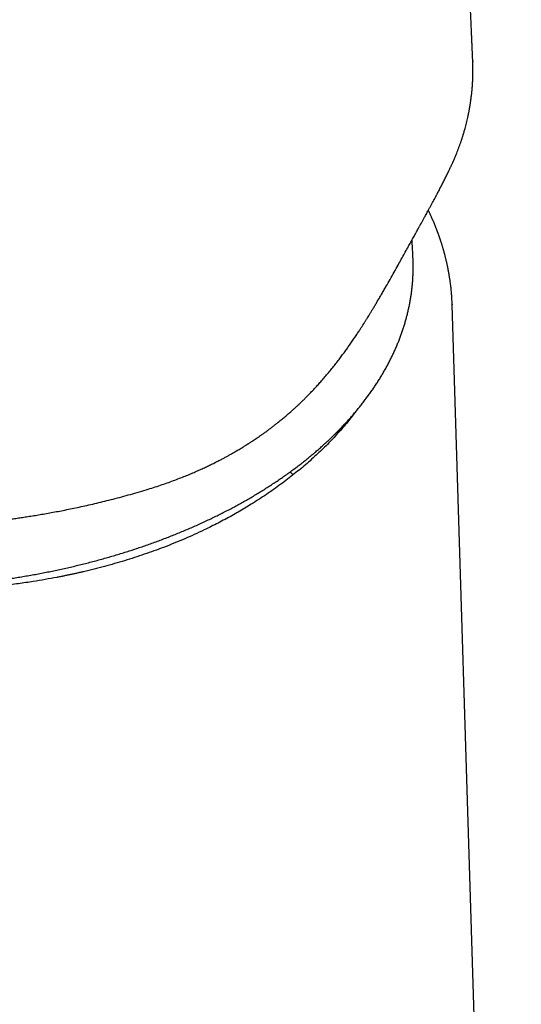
# Model space of a CAD drawing. Header units: millimetres. Extents: x 8 to 663, y 12 to 489.
# Tile 25 of 44: x 633 to 654, y 179 to 221. Entities that reach past the tile are written whole.
import ezdxf

# ---------------------------------------------------------------- set-up
doc = ezdxf.new("R2010")
doc.units = ezdxf.units.MM

msp = doc.modelspace()

# ---------------------------------------------------------------- linework, layer by layer
at = {"color": 7, "linetype": 'Continuous', "lineweight": 30}
for p, q in [((652.346, 219.523), (652.347, 219.491)), ((651.468, 209.143), (651.469, 209.125)), ((651.472, 209.103), (651.47, 209.143)), ((654.413, 113.628), (651.474, 209.125)), ((644.702, 201.88), (644.569, 202.001))]:
    msp.add_line(p, q, dxfattribs=at)
at = {"color": 7, "linetype": 'Continuous', "lineweight": 30, "flags": 128}
for points in [[(649.803, 211.06), (649.802, 211.091), (649.801, 211.124)], [(646.671, 203.805), (646.648, 203.765), (646.54, 203.585)]]:
    msp.add_lwpolyline(points, dxfattribs=at)
at = {"color": 7, "linetype": 'Continuous', "lineweight": 30}
for points, knots in [([(652.347, 219.523), (652.346, 219.542), (652.344, 219.601), (652.339, 219.705), (652.333, 219.837), (652.327, 219.981), (652.32, 220.132), (652.313, 220.29), (652.306, 220.449), (652.299, 220.608), (652.287, 220.857), (652.272, 221.194), (652.257, 221.533), (652.245, 221.782), (652.238, 221.941), (652.231, 222.093), (652.224, 222.238), (652.218, 222.375), (652.212, 222.505), (652.206, 222.631), (652.2, 222.759), (652.194, 222.896), (652.187, 223.046), (652.179, 223.209), (652.171, 223.378), (652.163, 223.551), (652.155, 223.722), (652.146, 223.897), (652.138, 224.077), (652.129, 224.263), (652.12, 224.448), (652.112, 224.623), (652.104, 224.791), (652.096, 224.95), (652.088, 225.113), (652.08, 225.275), (652.073, 225.432), (652.066, 225.58), (652.059, 225.719), (652.052, 225.85), (652.046, 225.99), (652.038, 226.143), (652.03, 226.317), (652.021, 226.502), (652.011, 226.699), (652.001, 226.905), (651.99, 227.117), (651.98, 227.318), (651.971, 227.504), (651.962, 227.676), (651.953, 227.85), (651.945, 228.024), (651.936, 228.2), (651.927, 228.374), (651.919, 228.539), (651.911, 228.69), (651.904, 228.828), (651.897, 228.958), (651.891, 229.079), (651.885, 229.192), (651.88, 229.297), (651.875, 229.402), (651.869, 229.51), (651.863, 229.635), (651.855, 229.777), (651.847, 229.937), (651.838, 230.109), (651.829, 230.288), (651.819, 230.471), (651.807, 230.698), (651.793, 230.966), (651.777, 231.273), (651.761, 231.574), (651.746, 231.868), (651.73, 232.157), (651.713, 232.492), (651.692, 232.872), (651.669, 233.296), (651.646, 233.718), (651.623, 234.145), (651.599, 234.58), (651.575, 235.023), (651.554, 235.398), (651.537, 235.7), (651.524, 235.929), (651.511, 236.161), (651.498, 236.395), (651.485, 236.628), (651.472, 236.855), (651.46, 237.075), (651.448, 237.278), (651.437, 237.466), (651.427, 237.643), (651.417, 237.819), (651.407, 238), (651.396, 238.185), (651.385, 238.376), (651.363, 238.765), (651.342, 239.125), (651.322, 239.454), (651.316, 239.557), (651.31, 239.659), (651.304, 239.762), (651.298, 239.869), (651.291, 239.989), (651.283, 240.127), (651.274, 240.283), (651.264, 240.45), (651.253, 240.629), (651.242, 240.818), (651.23, 241.016), (651.218, 241.225), (651.208, 241.389), (651.202, 241.483), (651.201, 241.504)], [0, 0, 0, 0, 0.002671, 0.007995, 0.014161, 0.0207, 0.027611, 0.03486, 0.042135, 0.049366, 0.056552, 0.076084, 0.09528, 0.10281, 0.110042, 0.11696, 0.123563, 0.129851, 0.135722, 0.1413, 0.147017, 0.153095, 0.160063, 0.167453, 0.175264, 0.18323, 0.190993, 0.19855, 0.207194, 0.215553, 0.223845, 0.232418, 0.239481, 0.246726, 0.254153, 0.261666, 0.268854, 0.275548, 0.281882, 0.287854, 0.29347, 0.300874, 0.30879, 0.317218, 0.326157, 0.335608, 0.34534, 0.355159, 0.362936, 0.370766, 0.378651, 0.386589, 0.394582, 0.402622, 0.410386, 0.417024, 0.42329, 0.429185, 0.434709, 0.439862, 0.444561, 0.449142, 0.454076, 0.459374, 0.466157, 0.473456, 0.481273, 0.489578, 0.497918, 0.506138, 0.520519, 0.534518, 0.548138, 0.561506, 0.574687, 0.587681, 0.607238, 0.62646, 0.645542, 0.664937, 0.684697, 0.704892, 0.725531, 0.735824, 0.746238, 0.756773, 0.76743, 0.778157, 0.78855, 0.798523, 0.808076, 0.816295, 0.824196, 0.832178, 0.840405, 0.848874, 0.857587, 0.866543, 0.902142, 0.906801, 0.911458, 0.916115, 0.920771, 0.92551, 0.93059, 0.937161, 0.94425, 0.951857, 0.959982, 0.968626, 0.97762, 0.987113, 0.997106, 1, 1, 1, 1]), ([(651.356, 214.881), (651.367, 214.905), (651.389, 214.951), (651.419, 215.015), (651.445, 215.072), (651.467, 215.12), (651.486, 215.161), (651.5, 215.193), (651.511, 215.217), (651.519, 215.237), (651.527, 215.254), (651.535, 215.273), (651.544, 215.293), (651.556, 215.322), (651.572, 215.36), (651.593, 215.409), (651.615, 215.463), (651.639, 215.522), (651.67, 215.6), (651.707, 215.694), (651.75, 215.808), (651.785, 215.904), (651.812, 215.982), (651.832, 216.039), (651.851, 216.094), (651.868, 216.145), (651.882, 216.189), (651.894, 216.226), (651.904, 216.258), (651.913, 216.286), (651.922, 216.314), (651.932, 216.345), (651.942, 216.378), (651.956, 216.424), (651.974, 216.485), (651.995, 216.56), (652.02, 216.649), (652.048, 216.752), (652.078, 216.869), (652.107, 216.988), (652.129, 217.088), (652.146, 217.166), (652.159, 217.224), (652.17, 217.281), (652.181, 217.336), (652.192, 217.389), (652.201, 217.437), (652.208, 217.477), (652.214, 217.509), (652.218, 217.534), (652.222, 217.559), (652.227, 217.586), (652.232, 217.619), (652.239, 217.657), (652.247, 217.708), (652.256, 217.77), (652.266, 217.841), (652.276, 217.913), (652.285, 217.984), (652.293, 218.051), (652.3, 218.112), (652.306, 218.168), (652.312, 218.225), (652.317, 218.279), (652.322, 218.329), (652.325, 218.373), (652.328, 218.41), (652.331, 218.442), (652.333, 218.469), (652.334, 218.491), (652.336, 218.509), (652.337, 218.525), (652.338, 218.543), (652.339, 218.565), (652.341, 218.59), (652.342, 218.62), (652.344, 218.655), (652.346, 218.699), (652.349, 218.754), (652.351, 218.821), (652.353, 218.896), (652.355, 218.98), (652.356, 219.073), (652.356, 219.173), (652.355, 219.282), (652.352, 219.4), (652.349, 219.481), (652.347, 219.523)], [0, 0, 0, 0, 0.016102, 0.030398, 0.042889, 0.053577, 0.062461, 0.069542, 0.074821, 0.078704, 0.082418, 0.086506, 0.090967, 0.0958, 0.105358, 0.116103, 0.128034, 0.141144, 0.154919, 0.178657, 0.203366, 0.229046, 0.241487, 0.254143, 0.266491, 0.277562, 0.287333, 0.295089, 0.301773, 0.307541, 0.313591, 0.320176, 0.327294, 0.334946, 0.35026, 0.366523, 0.383579, 0.407663, 0.433162, 0.459338, 0.484571, 0.497257, 0.509676, 0.521827, 0.533711, 0.545265, 0.555685, 0.564726, 0.570862, 0.576148, 0.580888, 0.586641, 0.593628, 0.601849, 0.611301, 0.626298, 0.641583, 0.656859, 0.672127, 0.687385, 0.699368, 0.711346, 0.723319, 0.735257, 0.746306, 0.755239, 0.763113, 0.769928, 0.775685, 0.780383, 0.784022, 0.787236, 0.791024, 0.795662, 0.801148, 0.807492, 0.814994, 0.823798, 0.83608, 0.850237, 0.866272, 0.884184, 0.903978, 0.92525, 0.948342, 0.973257, 1, 1, 1, 1]), ([(638.443, 201.241), (638.546, 201.273), (638.749, 201.335), (639.045, 201.432), (639.327, 201.53), (639.597, 201.628), (639.854, 201.726), (640.095, 201.821), (640.319, 201.913), (640.529, 202.003), (640.727, 202.091), (640.916, 202.177), (641.094, 202.261), (641.262, 202.343), (641.42, 202.422), (641.569, 202.498), (641.708, 202.571), (641.837, 202.64), (641.956, 202.706), (642.065, 202.767), (642.165, 202.824), (642.261, 202.879), (642.352, 202.933), (642.438, 202.984), (642.515, 203.031), (642.582, 203.072), (642.637, 203.106), (642.681, 203.134), (642.715, 203.155), (642.746, 203.175), (642.775, 203.193), (642.809, 203.215), (642.85, 203.241), (642.903, 203.276), (642.966, 203.317), (643.039, 203.365), (643.122, 203.421), (643.213, 203.483), (643.314, 203.553), (643.423, 203.631), (643.542, 203.716), (643.665, 203.807), (643.788, 203.9), (643.907, 203.992), (644.042, 204.098), (644.188, 204.216), (644.345, 204.347), (644.489, 204.47), (644.615, 204.58), (644.722, 204.677), (644.813, 204.76), (644.898, 204.839), (644.975, 204.912), (645.058, 204.992), (645.151, 205.082), (645.257, 205.187), (645.37, 205.301), (645.488, 205.423), (645.611, 205.554), (645.741, 205.695), (645.876, 205.846), (646.017, 206.007), (646.163, 206.179), (646.309, 206.357), (646.451, 206.534), (646.586, 206.707), (646.714, 206.875), (646.835, 207.039), (646.95, 207.197), (647.066, 207.359), (647.181, 207.525), (647.296, 207.692), (647.402, 207.851), (647.484, 207.976), (647.544, 208.067), (647.582, 208.126), (647.617, 208.179), (647.646, 208.225), (647.67, 208.263), (647.69, 208.294), (647.706, 208.32), (647.723, 208.346), (647.742, 208.377), (647.767, 208.416), (647.796, 208.462), (647.827, 208.512), (647.868, 208.578), (647.92, 208.662), (647.984, 208.766), (648.052, 208.878), (648.125, 208.999), (648.202, 209.128), (648.283, 209.266), (648.37, 209.413), (648.461, 209.569), (648.555, 209.732), (648.678, 209.946), (648.826, 210.206), (648.998, 210.513), (649.158, 210.799), (649.305, 211.064), (649.441, 211.309), (649.548, 211.502), (649.628, 211.646), (649.68, 211.741), (649.733, 211.835), (649.784, 211.929), (649.834, 212.018), (649.883, 212.107), (649.931, 212.194), (649.976, 212.277), (650.017, 212.35), (650.052, 212.414), (650.081, 212.467), (650.104, 212.508), (650.121, 212.539), (650.136, 212.566), (650.149, 212.59), (650.163, 212.616), (650.182, 212.65), (650.205, 212.691), (650.231, 212.74), (650.262, 212.796), (650.297, 212.859), (650.338, 212.934), (650.386, 213.021), (650.44, 213.12), (650.497, 213.225), (650.557, 213.336), (650.622, 213.457), (650.693, 213.589), (650.77, 213.732), (650.849, 213.881), (650.931, 214.037), (651.014, 214.197), (651.099, 214.362), (651.184, 214.531), (651.271, 214.705), (651.327, 214.822), (651.356, 214.881)], [0, 0, 0, 0, 0.015764, 0.030955, 0.045577, 0.059635, 0.073133, 0.086074, 0.097767, 0.108969, 0.11968, 0.129902, 0.139634, 0.148878, 0.157632, 0.165898, 0.173674, 0.180959, 0.187637, 0.193839, 0.199564, 0.204811, 0.210299, 0.215257, 0.219698, 0.223621, 0.227026, 0.229339, 0.231332, 0.233086, 0.234734, 0.236462, 0.238984, 0.242114, 0.24585, 0.25019, 0.255134, 0.260611, 0.266675, 0.273327, 0.280565, 0.288348, 0.296064, 0.303507, 0.31068, 0.321405, 0.331466, 0.340863, 0.349599, 0.356113, 0.362204, 0.367873, 0.37312, 0.378029, 0.384821, 0.39218, 0.400108, 0.408377, 0.417188, 0.426543, 0.436445, 0.446897, 0.457907, 0.469471, 0.480443, 0.491124, 0.501403, 0.511276, 0.520745, 0.529812, 0.540243, 0.55009, 0.559356, 0.568043, 0.571755, 0.575237, 0.578294, 0.580922, 0.583123, 0.584897, 0.586244, 0.587578, 0.58936, 0.591622, 0.594291, 0.597192, 0.600316, 0.605676, 0.611586, 0.618045, 0.624862, 0.632198, 0.640051, 0.648419, 0.657301, 0.666685, 0.67624, 0.693794, 0.711401, 0.729075, 0.74345, 0.757892, 0.772427, 0.77816, 0.783903, 0.789655, 0.795413, 0.801021, 0.806242, 0.811993, 0.817184, 0.821817, 0.825893, 0.829413, 0.831791, 0.833822, 0.835486, 0.836837, 0.838452, 0.840657, 0.843347, 0.84652, 0.850176, 0.854316, 0.858938, 0.865093, 0.871733, 0.878823, 0.886365, 0.894361, 0.903857, 0.913928, 0.924579, 0.935817, 0.947646, 0.959848, 0.972636, 0.986017, 1, 1, 1, 1]), ([(651.47, 209.143), (651.469, 209.169), (651.467, 209.235), (651.463, 209.312), (651.459, 209.376), (651.457, 209.415), (651.455, 209.45), (651.453, 209.479), (651.451, 209.503), (651.449, 209.524), (651.448, 209.547), (651.445, 209.575), (651.443, 209.608), (651.44, 209.643), (651.434, 209.705), (651.426, 209.788), (651.414, 209.893), (651.402, 209.995), (651.391, 210.08), (651.381, 210.15), (651.373, 210.209), (651.363, 210.271), (651.353, 210.332), (651.344, 210.389), (651.336, 210.439), (651.328, 210.482), (651.322, 210.517), (651.316, 210.545), (651.311, 210.573), (651.305, 210.606), (651.298, 210.644), (651.289, 210.688), (651.28, 210.734), (651.27, 210.78), (651.26, 210.826), (651.251, 210.868), (651.241, 210.912), (651.23, 210.96), (651.218, 211.013), (651.205, 211.068), (651.191, 211.123), (651.178, 211.176), (651.165, 211.226), (651.153, 211.273), (651.141, 211.317), (651.129, 211.362), (651.116, 211.407), (651.103, 211.452), (651.09, 211.5), (651.075, 211.549), (651.06, 211.601), (651.045, 211.651), (651.03, 211.698), (651.017, 211.741), (651.004, 211.779), (650.993, 211.814), (650.983, 211.844), (650.975, 211.87), (650.967, 211.893), (650.959, 211.917), (650.949, 211.945), (650.938, 211.978), (650.925, 212.015), (650.911, 212.055), (650.897, 212.097), (650.882, 212.138), (650.868, 212.175), (650.857, 212.206), (650.846, 212.235), (650.834, 212.266), (650.821, 212.301), (650.806, 212.339), (650.786, 212.392), (650.76, 212.457), (650.729, 212.534), (650.699, 212.608), (650.668, 212.681), (650.636, 212.754), (650.609, 212.816), (650.586, 212.868), (650.567, 212.91), (650.547, 212.953), (650.528, 212.995), (650.51, 213.034), (650.492, 213.072), (650.475, 213.107), (650.463, 213.132), (650.457, 213.145), (650.455, 213.149)], [0, 0, 0, 0, 0.018363, 0.046149, 0.057056, 0.067167, 0.075906, 0.083271, 0.08937, 0.094142, 0.099542, 0.106323, 0.114486, 0.123347, 0.132151, 0.159285, 0.185031, 0.209613, 0.234612, 0.247442, 0.261653, 0.277845, 0.293247, 0.307166, 0.319586, 0.330307, 0.339263, 0.345073, 0.351462, 0.359638, 0.369496, 0.380202, 0.391575, 0.403608, 0.41466, 0.425486, 0.435142, 0.447269, 0.461059, 0.474763, 0.488327, 0.50163, 0.514475, 0.525617, 0.536619, 0.547705, 0.558884, 0.570229, 0.581762, 0.594459, 0.607261, 0.620192, 0.632028, 0.64277, 0.652419, 0.661024, 0.668613, 0.675187, 0.680271, 0.686039, 0.693183, 0.701677, 0.711023, 0.721024, 0.73168, 0.742736, 0.752139, 0.759612, 0.766228, 0.774071, 0.783194, 0.793061, 0.802861, 0.823148, 0.842789, 0.861412, 0.879775, 0.898432, 0.917605, 0.927523, 0.938509, 0.949871, 0.960557, 0.970559, 0.980417, 0.989452, 0.997485, 1, 1, 1, 1]), ([(649.801, 211.124), (649.797, 211.191), (649.79, 211.342), (649.777, 211.575), (649.767, 211.761), (649.761, 211.864), (649.76, 211.884)], [0, 0, 0, 0, 0.262424, 0.590331, 0.918156, 1, 1, 1, 1]), ([(623.889, 197.212), (623.953, 197.206), (624.107, 197.191), (624.351, 197.171), (624.619, 197.15), (624.888, 197.131), (625.158, 197.114), (625.428, 197.099), (625.698, 197.086), (625.969, 197.075), (626.24, 197.067), (626.511, 197.06), (626.783, 197.055), (627.054, 197.053), (627.326, 197.052), (627.598, 197.053), (627.87, 197.057), (628.142, 197.063), (628.414, 197.07), (628.686, 197.08), (628.958, 197.092), (629.23, 197.105), (629.501, 197.121), (629.772, 197.139), (630.043, 197.159), (630.314, 197.18), (630.584, 197.204), (630.854, 197.23), (631.124, 197.258), (631.393, 197.288), (631.661, 197.32), (631.929, 197.354), (632.196, 197.39), (632.463, 197.428), (632.729, 197.468), (632.994, 197.51), (633.258, 197.554), (633.522, 197.6), (633.785, 197.647), (634.047, 197.697), (634.308, 197.749), (634.568, 197.803), (634.827, 197.858), (635.084, 197.916), (635.341, 197.975), (635.597, 198.037), (635.851, 198.1), (636.105, 198.165), (636.357, 198.232), (636.608, 198.301), (636.857, 198.372), (637.105, 198.444), (637.352, 198.519), (637.597, 198.595), (637.841, 198.673), (638.083, 198.753), (638.324, 198.835), (638.563, 198.918), (638.8, 199.004), (639.036, 199.091), (639.27, 199.18), (639.502, 199.27), (639.733, 199.362), (639.962, 199.456), (640.189, 199.552), (640.414, 199.649), (640.637, 199.749), (640.858, 199.849), (641.077, 199.952), (641.294, 200.056), (641.51, 200.161), (641.723, 200.268), (641.934, 200.377), (642.142, 200.487), (642.349, 200.599), (642.553, 200.713), (642.755, 200.828), (642.955, 200.944), (643.153, 201.062), (643.348, 201.181), (643.541, 201.302), (643.731, 201.424), (643.919, 201.548), (644.105, 201.673), (644.288, 201.8), (644.468, 201.927), (644.646, 202.056), (644.821, 202.187), (644.994, 202.319), (645.164, 202.452), (645.331, 202.586), (645.496, 202.722), (645.658, 202.858), (645.817, 202.996), (645.973, 203.136), (646.127, 203.276), (646.278, 203.417), (646.425, 203.56), (646.57, 203.704), (646.713, 203.848), (646.852, 203.994), (646.988, 204.141), (647.121, 204.289), (647.251, 204.437), (647.378, 204.587), (647.502, 204.738), (647.624, 204.889), (647.741, 205.042), (647.856, 205.195), (647.968, 205.349), (648.077, 205.504), (648.182, 205.659), (648.284, 205.816), (648.383, 205.973), (648.479, 206.131), (648.571, 206.289), (648.661, 206.448), (648.747, 206.608), (648.829, 206.768), (648.909, 206.929), (648.985, 207.09), (649.058, 207.252), (649.127, 207.414), (649.194, 207.577), (649.256, 207.74), (649.316, 207.903), (649.372, 208.067), (649.425, 208.231), (649.474, 208.396), (649.52, 208.561), (649.563, 208.726), (649.602, 208.891), (649.638, 209.056), (649.671, 209.222), (649.7, 209.387), (649.726, 209.553), (649.748, 209.719), (649.767, 209.885), (649.782, 210.051), (649.795, 210.217), (649.803, 210.383), (649.809, 210.549), (649.811, 210.715), (649.809, 210.881), (649.807, 210.995), (649.804, 211.054), (649.803, 211.057)], [0, 0, 0, 0, 0.005086, 0.012105, 0.019125, 0.026144, 0.033164, 0.040183, 0.047202, 0.054221, 0.061239, 0.068258, 0.075276, 0.082295, 0.089313, 0.096331, 0.10335, 0.110368, 0.117386, 0.124404, 0.131422, 0.138441, 0.145459, 0.152477, 0.159496, 0.166514, 0.173533, 0.180551, 0.18757, 0.194589, 0.201608, 0.208627, 0.215647, 0.222666, 0.229686, 0.236706, 0.243726, 0.250747, 0.257767, 0.264788, 0.27181, 0.278831, 0.285853, 0.292875, 0.299898, 0.30692, 0.313944, 0.320967, 0.327991, 0.335015, 0.34204, 0.349065, 0.35609, 0.363116, 0.370143, 0.377169, 0.384197, 0.391224, 0.398252, 0.405281, 0.41231, 0.419339, 0.426369, 0.4334, 0.440431, 0.447462, 0.454494, 0.461526, 0.468559, 0.475592, 0.482626, 0.48966, 0.496694, 0.503729, 0.510764, 0.5178, 0.524836, 0.531872, 0.538908, 0.545945, 0.552982, 0.560019, 0.567057, 0.574094, 0.581131, 0.588169, 0.595206, 0.602243, 0.60928, 0.616317, 0.623353, 0.630388, 0.637424, 0.644458, 0.651492, 0.658524, 0.665556, 0.672587, 0.679616, 0.686644, 0.693671, 0.700696, 0.707719, 0.71474, 0.721759, 0.728776, 0.735791, 0.742802, 0.749811, 0.756817, 0.763821, 0.77082, 0.777817, 0.78481, 0.791799, 0.798784, 0.805765, 0.812742, 0.819715, 0.826684, 0.833648, 0.840607, 0.847562, 0.854513, 0.861459, 0.8684, 0.875336, 0.882268, 0.889195, 0.896118, 0.903037, 0.909951, 0.916862, 0.923768, 0.930671, 0.937571, 0.944467, 0.951361, 0.958252, 0.96514, 0.972027, 0.978912, 0.985796, 0.992679, 0.999561, 1, 1, 1, 1]), ([(647.301, 204.496), (647.239, 204.413), (647.054, 204.167), (646.712, 203.766), (646.275, 203.291), (645.801, 202.823), (645.293, 202.363), (644.75, 201.911), (644.172, 201.469), (643.56, 201.038), (643.043, 200.702), (642.64, 200.455), (642.364, 200.292), (642.083, 200.132), (641.797, 199.976), (641.506, 199.823), (641.21, 199.673), (640.734, 199.44), (640.063, 199.137), (639.211, 198.792), (638.363, 198.485), (637.523, 198.214), (636.661, 197.966), (636.028, 197.807), (635.64, 197.717), (635.502, 197.686), (635.363, 197.656), (635.221, 197.625), (635.077, 197.595), (634.93, 197.565), (634.782, 197.535), (634.52, 197.484), (634.138, 197.414), (633.593, 197.324), (632.988, 197.235), (632.319, 197.151), (631.601, 197.076), (630.832, 197.013), (630.011, 196.965), (629.155, 196.936), (628.265, 196.927), (627.582, 196.939), (627.119, 196.954), (626.89, 196.963), (626.666, 196.973), (626.449, 196.984), (626.238, 196.996), (626.034, 197.009), (625.835, 197.022), (625.578, 197.041), (625.268, 197.066), (624.913, 197.099), (624.551, 197.135), (624.19, 197.175), (623.837, 197.218), (623.535, 197.257), (623.283, 197.292), (623.11, 197.317), (622.999, 197.333), (622.934, 197.342), (622.87, 197.352), (622.805, 197.362), (622.741, 197.372), (622.677, 197.382), (622.518, 197.407), (622.177, 197.462), (621.683, 197.55), (621.136, 197.655), (620.595, 197.767), (620.041, 197.891), (619.476, 198.027), (619.025, 198.143), (618.681, 198.236), (618.435, 198.304), (618.191, 198.374), (617.95, 198.445), (617.711, 198.517), (617.367, 198.623), (616.924, 198.766), (616.354, 198.962), (615.765, 199.176), (615.162, 199.41), (614.512, 199.678), (613.824, 199.983), (613.107, 200.328), (612.422, 200.68), (611.99, 200.924), (611.776, 201.045)], [0, 0, 0, 0, 0.010613, 0.031467, 0.052497, 0.073704, 0.095086, 0.116646, 0.138381, 0.160293, 0.182381, 0.191378, 0.20039, 0.209415, 0.218455, 0.227508, 0.236576, 0.245658, 0.270704, 0.295858, 0.318409, 0.341047, 0.363773, 0.386588, 0.390047, 0.393553, 0.397104, 0.400702, 0.404346, 0.408036, 0.411772, 0.415555, 0.427742, 0.440386, 0.456032, 0.472324, 0.489262, 0.508127, 0.527733, 0.548082, 0.569172, 0.591005, 0.596579, 0.602008, 0.607292, 0.612431, 0.617424, 0.622272, 0.626976, 0.631534, 0.640613, 0.649055, 0.65686, 0.666477, 0.674908, 0.682154, 0.688216, 0.693092, 0.694662, 0.696228, 0.697791, 0.699349, 0.700904, 0.702455, 0.704002, 0.712444, 0.727237, 0.740138, 0.75275, 0.767387, 0.781614, 0.795432, 0.80179, 0.808126, 0.81444, 0.820731, 0.827, 0.833246, 0.84788, 0.86239, 0.879502, 0.896438, 0.913198, 0.935369, 0.957226, 0.978769, 1, 1, 1, 1]), ([(610.358, 203.641), (610.373, 203.632), (610.401, 203.616), (610.44, 203.594), (610.472, 203.576), (610.497, 203.562), (610.514, 203.552), (610.532, 203.542), (610.553, 203.53), (610.59, 203.509), (610.642, 203.48), (610.703, 203.446), (610.765, 203.412), (610.826, 203.378), (610.889, 203.344), (610.954, 203.309), (611.091, 203.235), (611.303, 203.124), (611.543, 203.001), (611.737, 202.905), (611.882, 202.834), (612.031, 202.762), (612.187, 202.689), (612.352, 202.612), (612.528, 202.531), (612.707, 202.451), (612.89, 202.37), (613.075, 202.291), (613.269, 202.209), (613.473, 202.125), (613.67, 202.045), (613.86, 201.97), (614.04, 201.9), (614.225, 201.83), (614.409, 201.761), (614.597, 201.693), (614.785, 201.625), (614.974, 201.559), (615.155, 201.497), (615.327, 201.44), (615.482, 201.389), (615.62, 201.344), (615.742, 201.305), (615.843, 201.273), (615.923, 201.248), (615.981, 201.23), (616.031, 201.214), (616.07, 201.203), (616.099, 201.194), (616.119, 201.188), (616.135, 201.183), (616.15, 201.178), (616.165, 201.174), (616.187, 201.167), (616.218, 201.158), (616.254, 201.147), (616.292, 201.136), (616.36, 201.115), (616.458, 201.086), (616.59, 201.048), (616.729, 201.008), (616.877, 200.967), (617.037, 200.923), (617.209, 200.876), (617.391, 200.828), (617.586, 200.778), (617.793, 200.726), (617.994, 200.676), (618.19, 200.629), (618.377, 200.585), (618.573, 200.541), (618.775, 200.496), (619.068, 200.433), (619.449, 200.355), (619.915, 200.266), (620.376, 200.183), (620.833, 200.108), (621.234, 200.046), (621.58, 199.997), (621.871, 199.957), (622.16, 199.92), (622.446, 199.886), (622.728, 199.854), (623.011, 199.824), (623.293, 199.797), (623.571, 199.771), (623.839, 199.749), (624.096, 199.729), (624.342, 199.711), (624.577, 199.696), (624.802, 199.683), (625.009, 199.671), (625.2, 199.662), (625.379, 199.654), (625.559, 199.646), (625.745, 199.64), (625.937, 199.633), (626.136, 199.628), (626.37, 199.623), (626.641, 199.619), (626.952, 199.616), (627.275, 199.616), (627.611, 199.619), (627.958, 199.624), (628.312, 199.633), (628.666, 199.644), (629.019, 199.659), (629.403, 199.678), (629.817, 199.703), (630.259, 199.734), (630.694, 199.77), (631.122, 199.809), (631.465, 199.845), (631.725, 199.873), (631.906, 199.894), (632.088, 199.916), (632.276, 199.939), (632.472, 199.965), (632.678, 199.992), (632.892, 200.022), (633.116, 200.055), (633.352, 200.091), (633.598, 200.13), (633.857, 200.172), (634.125, 200.218), (634.403, 200.268), (634.689, 200.321), (634.983, 200.378), (635.285, 200.439), (635.595, 200.505), (635.917, 200.576), (636.25, 200.652), (636.595, 200.735), (636.948, 200.823), (637.31, 200.918), (637.681, 201.019), (638.06, 201.126), (638.314, 201.202), (638.443, 201.241)], [0, 0, 0, 0, 0.00212, 0.00391, 0.00537, 0.0065, 0.007301, 0.007799, 0.008924, 0.010201, 0.012863, 0.016011, 0.018557, 0.02135, 0.024248, 0.027137, 0.030015, 0.042746, 0.055286, 0.061611, 0.067887, 0.074148, 0.080726, 0.087708, 0.095094, 0.102886, 0.110169, 0.117776, 0.125706, 0.133963, 0.142548, 0.149525, 0.156703, 0.164083, 0.17139, 0.178424, 0.186085, 0.19339, 0.20033, 0.206908, 0.213125, 0.21799, 0.222611, 0.226987, 0.229437, 0.231627, 0.233514, 0.235098, 0.235986, 0.236739, 0.237358, 0.237843, 0.238343, 0.239101, 0.240331, 0.241738, 0.243157, 0.244587, 0.249312, 0.254158, 0.25923, 0.264698, 0.270567, 0.276834, 0.283501, 0.290567, 0.298033, 0.305898, 0.312358, 0.319065, 0.32602, 0.333224, 0.340582, 0.357125, 0.373402, 0.38942, 0.405184, 0.420699, 0.430725, 0.440646, 0.45046, 0.460157, 0.469733, 0.47907, 0.488788, 0.498121, 0.507071, 0.515644, 0.523845, 0.531675, 0.539134, 0.546225, 0.55228, 0.558085, 0.564018, 0.57016, 0.57651, 0.58307, 0.58984, 0.599672, 0.609917, 0.620578, 0.631658, 0.643158, 0.654854, 0.6666, 0.678238, 0.689769, 0.704569, 0.719192, 0.733616, 0.747816, 0.761777, 0.767843, 0.773864, 0.779856, 0.786107, 0.792718, 0.799564, 0.806758, 0.814299, 0.822189, 0.83058, 0.839333, 0.848448, 0.857926, 0.867768, 0.87779, 0.888166, 0.8989, 0.909992, 0.921685, 0.933757, 0.946215, 0.959062, 0.972305, 0.985948, 1, 1, 1, 1])]:
    msp.add_open_spline(points, degree=3, knots=knots, dxfattribs=at)

doc.saveas('drawing.dxf')
